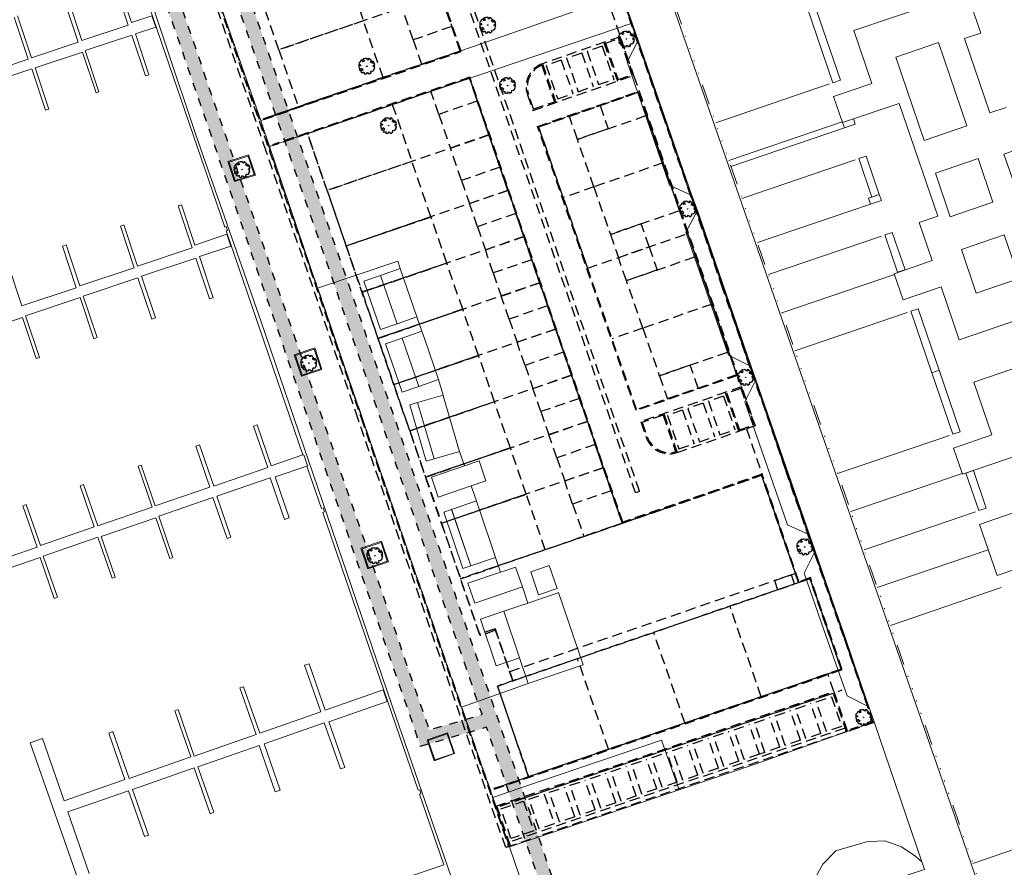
# Model space of a CAD drawing. Header units: metres. Extents: x 264570 to 266133, y 576109 to 577454.
# Tile 29 of 128: x 265242 to 265362, y 576765 to 576869. Entities that reach past the tile are written whole.
import ezdxf

# ---------------------------------------------------------------- set-up
doc = ezdxf.new("R2010")
doc.units = ezdxf.units.M
for name, pattern in [('B-WE-VH-KANTOPSLUITING_RIJWIELPADBAND_[AFMETINGEN1]-G', [10, 4.2, -0.6, 0.7, -0.6, 0.7, -0.6, 0.7, -0.6, 0.7, -0.6]), ('B-WE-VH-KANTOPSLUITING_TROTTOIRBAND_RWS_[AFMETINGEN1]-G', [10, 2.5, -1.5, 0, -1.5, 0, -1.5, 0, -1.5, 0, -1.5]), ('DASHED', [19.05, 12.7, -6.35]), ('NLCS-HIDDEN', [4, 2, -2])]:
    doc.linetypes.add(name, pattern=pattern)
for name, color, linetype, lineweight in [('B-BH-OG-BEBOUWING-G', 252, 'Continuous', 15), ('B-ME-GR-BOOM-S', 252, 'Continuous', 25), ('B-ME-VH-VERHARDING_BETONSTRAATSTEEN-G', 252, 'Continuous', 18), ('B-WE-KL-TRACE-A', 252, 'Continuous', 13), ('B-WE-KL-TRACE-GD', 252, 'NLCS-HIDDEN', 25), ('B-WE-OG-TOPOGRAFIE-G', 252, 'Continuous', 15), ('B-WE-VH-KANTOPSLUITING_RIJWIELPADBAND_60-120x200-G', 252, 'B-WE-VH-KANTOPSLUITING_RIJWIELPADBAND_[AFMETINGEN1]-G', 18), ('B-WE-VH-KANTOPSLUITING_TROTTOIRBAND_RWS_11-22X25-G', 252, 'B-WE-VH-KANTOPSLUITING_TROTTOIRBAND_RWS_[AFMETINGEN1]-G', 18), ('T-WE-GR-TOEKOMSTIG-G', 3, 'DASHED', 25)]:
    doc.layers.add(name, color=color, linetype=linetype, lineweight=lineweight)

# ---------------------------------------------------------------- blocks, each defined once
blk = doc.blocks.new('SGR-BOOM_06')
at = {"linetype": 'Continuous', "flags": 128}
blk.add_lwpolyline([(2.7, 3.52), (2.53, 3.94), (2.2, 4.06), (1.94, 4.52), (1.27, 4.69), (0.86, 4.52), (1.11, 4.27), (1.06, 3.81), (0.23, 3.98), (0.35, 4.32), (0.18, 4.69), (-0.15, 4.61), (-0.49, 4.69), (-1.15, 4.65), (-1.49, 4.48), (-1.95, 4.57), (-2.54, 4.11), (-2.12, 3.9), (-1.99, 3.64), (-1.58, 3.44), (-1.99, 2.89), (-2.54, 2.77), (-2.92, 3.1), (-2.62, 3.22), (-2.87, 3.86), (-3.63, 3.43), (-4, 3.02), (-3.79, 2.85), (-4, 2.51), (-4.42, 2.35), (-4.72, 2.05), (-5.01, 1.21), (-3.88, 0.92), (-3.71, 0.54), (-4, 0.29), (-4.51, 0.29), (-4.6, 0.56), (-5.09, 0.38), (-4.76, -0.17), (-4.93, -0.38), (-4.72, -0.54), (-4.88, -1.01), (-4.53, -1.18), (-4.72, -1.55), (-4.42, -1.59), (-4.29, -1.71), (-4.62, -2.11), (-3.92, -2.68), (-3.67, -2.43), (-3.46, -1.97), (-3.63, -1.76), (-3.42, -1.17), (-3.12, -1.34), (-2.79, -1.76), (-2.5, -2.01), (-2.79, -2.81), (-3.42, -2.93), (-3.67, -3.39), (-3.33, -3.77), (-2.83, -3.9), (-2.77, -4.02), (-2.71, -4.15), (-2.33, -3.73), (-1.83, -3.73), (-1.57, -3.9), (-1.7, -4.27), (-1.7, -4.61), (-1.15, -4.74), (-0.61, -4.69), (-0.49, -4.94), (-0.23, -4.65), (0.1, -4.48), (-0.06, -4.01), (0.27, -3.9), (0.77, -4.02), (0.86, -4.61), (1.15, -4.57), (1.44, -4.74), (2.07, -4.23), (2.37, -4.36), (2.32, -4.15), (2.66, -3.98), (2.41, -3.73), (2.11, -3.64), (2.57, -3.23), (2.62, -2.98), (3.16, -2.85), (3.54, -3.06), (3.79, -2.81), (3.77, -2.63), (4.12, -2.63), (4.12, -2.39), (4.46, -2.26), (4.46, -2.05), (4.08, -2.05), (4.54, -1.59), (4.25, -1.42), (4.63, -1.55), (4.75, -1.26), (4.54, -0.92), (4.84, -0.46), (4.67, -0.25), (4.25, -0.25), (3.75, 0.08), (4.08, 0.29), (4.38, 0.84), (4.54, 0.59), (4.88, 0.71), (4.67, 1.43), (4.71, 1.89), (4.5, 1.97), (4.16, 2.64), (3.83, 3.01), (3.37, 2.6), (3.66, 2.43), (3.91, 1.8), (3.54, 1.72), (3.33, 2.14), (2.99, 2.05), (2.66, 2.31), (2.24, 2.51), (2.45, 2.68), (2.32, 2.93), (2.53, 3.18), (2.87, 3.06), (3.16, 3.23)], close=True, dxfattribs=at)
blk.add_circle((0, 0), 0.15)

msp = doc.modelspace()

# ---------------------------------------------------------------- hatches: boundary and pattern name
at = {"layer": 'B-WE-KL-TRACE-A'}
h = msp.add_hatch(dxfattribs=at)
h.set_pattern_fill('DOTS', color=256, scale=0.5)
h.set_pattern_definition([(0, (265713.50372, 576754.34745), (0.079375, 0.15875), [0, -0.15875])])
h.paths.add_polyline_path([(265257.5, 576901.58), (265280.09, 576836.28), (265298.31, 576783.27), (265291.79, 576781.39), (265239.38, 576934.36), (265222.65, 576983.21), (265230.7, 576979.94), (265245.3, 576937.42), (265245.43, 576937.04)])
h.paths.add_polyline_path([(265223.14, 576984.79), (265219.92, 576993.61), (265211.97, 577028.58), (265210.55, 577042.1), (265222.79, 577002.99), (265229.99, 576982.01)])
h.paths.add_polyline_path([(265207.49, 577055.38), (265208.88, 577042.21), (265202.77, 577069.07)])
h.paths.add_polyline_path([(265194.59, 577097.91), (265209.11, 577055.74), (265209.67, 577050.43), (265224.35, 577003.5), (265246.86, 576937.96), (265259.06, 576902.11), (265281.65, 576836.81), (265331.28, 576692.4), (265402.25, 576711.02), (265417.83, 576715.06), (265434.25, 576719.39), (265450.78, 576723.65), (265466.98, 576727.88), (265483.56, 576732.24), (265517.75, 576741.1), (265533.99, 576745.38), (265551.26, 576749.84), (265566.67, 576753.91), (265582.24, 576757.87), (265589.31, 576759.69), (265591.04, 576760.33), (265486.41, 577064.17), (265488.3, 577064.82), (265593.6, 576759.04), (265591.73, 576758.34), (265591.58, 576758.77), (265589.8, 576758.11), (265582.65, 576756.27), (265567.09, 576752.31), (265551.68, 576748.25), (265534.4, 576743.78), (265518.17, 576739.51), (265483.98, 576730.65), (265467.4, 576726.28), (265451.19, 576722.05), (265434.66, 576717.8), (265418.25, 576713.46), (265402.66, 576709.43), (265330.22, 576690.42), (265298.85, 576781.71), (265290.74, 576779.37), (265237.82, 576933.82), (265212.51, 577007.74), (265210.34, 577028.31), (265197.8, 577083.52), (265193.03, 577097.37)])
h = msp.add_hatch(dxfattribs=at)
h.set_pattern_fill('DOTS', color=256, scale=0.5)
h.set_pattern_definition([(0, (265213.50372, 576754.34745), (0.079375, 0.15875), [0, -0.15875])])
edge = h.paths.add_edge_path()
edge.add_line((265245.43, 576937.04), (265177.87, 576914.05))
edge.add_arc((265180.15, 576907.44), 7, 109.0342, 199.0537)
edge.add_line((265173.53, 576905.15), (265198.21, 576833.69))
edge.add_line((265198.21, 576833.69), (265187.39, 576829.95))
edge.add_line((265187.39, 576829.95), (265213.5, 576754.35))
edge.add_line((265213.5, 576754.35), (265157.98, 576735.28))
edge.add_line((265157.98, 576735.28), (265156.42, 576734.74))
edge.add_line((265156.42, 576734.74), (265144.82, 576730.76))
edge.add_line((265144.82, 576730.76), (265165.44, 576670.75))
edge.add_line((265165.44, 576670.75), (265167.33, 576671.4))
edge.add_line((265167.33, 576671.4), (265174.21, 576651.37))
edge.add_line((265174.21, 576651.37), (265191.29, 576657.24))
edge.add_line((265191.29, 576657.24), (265191.9, 576655.46))
edge.add_line((265191.9, 576655.46), (265217.47, 576664.24))
edge.add_line((265217.47, 576664.24), (265217.97, 576662.78))
edge.add_line((265217.97, 576662.78), (265246.73, 576672.66))
edge.add_line((265246.73, 576672.66), (265218.13, 576755.94))
edge.add_line((265218.13, 576755.94), (265215.4, 576755))
edge.add_line((265215.4, 576755), (265189.93, 576828.72))
edge.add_line((265189.93, 576828.72), (265200.76, 576832.46))
edge.add_line((265200.76, 576832.46), (265175.42, 576905.8))
edge.add_arc((265180.15, 576907.44), 5, 109.0788, 199.0537, ccw=False)
edge.add_line((265178.52, 576912.16), (265246.07, 576935.15))
edge.add_line((265246.07, 576935.15), (265245.43, 576937.04))
h.paths.add_polyline_path([(265147.37, 576729.51), (265166.68, 576673.29), (265168.57, 576673.94), (265175.45, 576653.91), (265192.54, 576659.78), (265193.15, 576658), (265218.71, 576666.78), (265219.21, 576665.32), (265244.19, 576673.9), (265216.89, 576753.4)], flags=16)

# ---------------------------------------------------------------- linework, layer by layer
at = {"layer": 'B-BH-OG-BEBOUWING-G', "color": 252}
for points in [[(265342.29, 576861.15), (265338.47, 576872.35), (265337.54, 576872.03), (265341.36, 576860.84)], [(265349.09, 576864), (265352.59, 576853.75), (265357.83, 576855.54), (265354.34, 576865.79)], [(265343.91, 576856.4), (265344.12, 576855.77), (265342.78, 576855.32), (265342.57, 576855.94)], [(265345.46, 576851.84), (265347.07, 576847.13), (265346.15, 576846.81), (265344.54, 576851.53)], [(265361.03, 576846.17), (265359.2, 576851.53), (265353.96, 576849.74), (265355.79, 576844.38)], [(265347.07, 576847.13), (265347.32, 576846.4), (265345.98, 576845.95), (265345.73, 576846.67)], [(265348.66, 576842.47), (265350.23, 576837.89), (265349.3, 576837.57), (265347.73, 576842.16)], [(265364.23, 576836.8), (265362.4, 576842.16), (265357.15, 576840.37), (265358.98, 576835.02)], [(265351.86, 576833.1), (265354.44, 576825.55), (265353.51, 576825.23), (265350.93, 576832.79)], [(265357.01, 576818), (265354.44, 576825.55), (265353.51, 576825.23), (265356.09, 576817.68)], [(265360.21, 576808.63), (265358.64, 576813.24), (265357.71, 576812.93), (265359.28, 576808.31)]]:
    msp.add_lwpolyline(points, close=True, dxfattribs=at)
for points in [[(265362.65, 576857.81), (265360.66, 576857.13), (265357.54, 576866.26), (265359.53, 576866.94), (265357.81, 576871.98), (265343.94, 576867.24), (265346.15, 576860.76), (265341.46, 576859.16), (265342.56, 576855.94), (265349.52, 576858.31), (265354.24, 576844.48), (265351.97, 576843.7), (265353.58, 576839), (265348.89, 576837.4), (265349.99, 576834.18), (265354.67, 576835.78), (265356.89, 576829.29), (265370.76, 576834.03)], [(265363.86, 576847.76), (265362.38, 576852.09), (265364.37, 576852.77)]]:
    msp.add_lwpolyline(points, dxfattribs=at)
at = {"layer": 'B-BH-OG-BEBOUWING-G'}
for points in [[(265288.25, 576838.03), (265290.3, 576832.1), (265287.87, 576831.26), (265285.82, 576837.19), (265288.25, 576838.03)], [(265292.96, 576824.42), (265292.96, 576824.4), (265290.53, 576823.56), (265288.48, 576829.49), (265290.91, 576830.33), (265291.22, 576829.44), (265292.96, 576824.42)], [(265290.39, 576821.57), (265293.52, 576822.48), (265293.58, 576822.27), (265295.49, 576815.7), (265295.52, 576815.59), (265292.4, 576814.68), (265290.39, 576821.57)], [(265292.08, 576812.42), (265296.13, 576813.8), (265297.94, 576814.42), (265298.77, 576811.96), (265296.97, 576811.35), (265292.92, 576809.97), (265292.91, 576809.97), (265292.08, 576812.42)], [(265297.61, 576809.5), (265297.62, 576809.46), (265297.98, 576808.39), (265299.96, 576802.56), (265296.91, 576801.53), (265294.57, 576808.42), (265294.56, 576808.46), (265297.61, 576809.5)], [(265302.41, 576801.39), (265303.25, 576798.94), (265297.4, 576796.94), (265296.56, 576799.39), (265300.57, 576800.76), (265301.1, 576800.94), (265302.41, 576801.39)], [(265307.5, 576798.76), (265305.24, 576797.99), (265304.29, 576800.79), (265306.55, 576801.56), (265307.5, 576798.76)], [(265302.9, 576790.24), (265300.95, 576795.95), (265303.92, 576796.97), (265307.39, 576798.15), (265307.69, 576798.25), (265310.7, 576789.4), (265303.96, 576787.1), (265302.9, 576790.24)]]:
    msp.add_lwpolyline(points, close=True, dxfattribs=at)
at = {"layer": 'B-BH-OG-BEBOUWING-G', "color": 252, "ltscale": 0.05}
msp.add_lwpolyline([(265375.46, 576813.75), (265378.59, 576804.6), (265380.57, 576805.28), (265382.29, 576800.24), (265368.42, 576795.51), (265366.22, 576801.95), (265361.53, 576800.35), (265359.38, 576806.63), (265366.35, 576809.01), (265364.25, 576815.16), (265357.29, 576812.78), (265356.19, 576816), (265360.88, 576817.6), (265358.66, 576824.09), (265372.54, 576828.82), (265374.26, 576823.78), (265372.27, 576823.1), (265373.75, 576818.77), (265375.74, 576819.45), (265377.45, 576814.43)], close=True, dxfattribs=at)
at = {"layer": 'B-ME-VH-VERHARDING_BETONSTRAATSTEEN-G'}
for points in [[(265345.75, 576784), (265342.72, 576792.83), (265339.16, 576803.04), (265335.56, 576813.35), (265331.87, 576824.17), (265331.23, 576825.85), (265327.85, 576835.69), (265324.66, 576844.92), (265323.99, 576846.81), (265320.58, 576856.68), (265317.41, 576865.82), (265315.48, 576871.4)], [(265345.84, 576784.04), (265342.82, 576792.86), (265339.25, 576803.07), (265335.65, 576813.39), (265331.96, 576824.2), (265331.33, 576825.88), (265327.94, 576835.72), (265324.76, 576844.95), (265324.09, 576846.84), (265320.68, 576856.71), (265317.5, 576865.85), (265315.57, 576871.43)]]:
    msp.add_lwpolyline(points, dxfattribs=at)
at = {"layer": 'B-WE-KL-TRACE-GD', "ltscale": 0.5, "flags": 128}
for points in [[(265194.59, 577097.91), (265209.11, 577055.74), (265209.67, 577050.43), (265224.35, 577003.5), (265246.86, 576937.96), (265259.06, 576902.11), (265281.65, 576836.81), (265331.28, 576692.4), (265402.25, 576711.02), (265417.83, 576715.06), (265434.25, 576719.39), (265450.78, 576723.65), (265466.98, 576727.88), (265483.56, 576732.24), (265517.75, 576741.1), (265533.99, 576745.38), (265551.26, 576749.84), (265566.67, 576753.91), (265582.24, 576757.87), (265589.31, 576759.69), (265591.04, 576760.33), (265486.41, 577064.17), (265488.3, 577064.82), (265593.6, 576759.04), (265591.73, 576758.34), (265591.58, 576758.77), (265589.8, 576758.11), (265582.65, 576756.27), (265567.09, 576752.31), (265551.68, 576748.25), (265534.4, 576743.78), (265518.17, 576739.51), (265483.98, 576730.65), (265467.4, 576726.28), (265451.19, 576722.05), (265434.66, 576717.8), (265418.25, 576713.46), (265402.66, 576709.43), (265330.22, 576690.42), (265298.85, 576781.71), (265290.74, 576779.37), (265237.82, 576933.82), (265212.51, 577007.74), (265210.34, 577028.31), (265197.8, 577083.52), (265193.03, 577097.37)], [(265245.43, 576937.04), (265245.3, 576937.42), (265230.7, 576979.94), (265222.65, 576983.21), (265239.38, 576934.36), (265291.79, 576781.39), (265298.31, 576783.27), (265280.09, 576836.28), (265257.5, 576901.58), (265246.07, 576935.15)]]:
    msp.add_lwpolyline(points, close=True, dxfattribs=at)
at = {"layer": 'B-WE-OG-TOPOGRAFIE-G', "color": 252}
for p, q in [((265340.94, 576860.7), (265326.98, 576855.93)), ((265342.52, 576856.04), (265328.59, 576851.28)), ((265342.78, 576855.32), (265328.85, 576850.56)), ((265344.12, 576851.38), (265330.21, 576846.64)), ((265345.98, 576845.95), (265332.1, 576841.21)), ((265347.32, 576842.01), (265333.46, 576837.29)), ((265348.93, 576837.3), (265335.1, 576832.58)), ((265350.51, 576832.64), (265336.71, 576827.93)), ((265355.67, 576817.54), (265341.95, 576812.86)), ((265357.26, 576812.88), (265343.57, 576808.21)), ((265358.87, 576808.17), (265345.21, 576803.51)), ((265360.45, 576803.51), (265346.82, 576798.86)), ((265362.04, 576798.86), (265348.44, 576794.21)), ((265372.03, 576769.6), (265358.57, 576765.01))]:
    msp.add_line(p, q, dxfattribs=at)
at = {"layer": 'B-WE-OG-TOPOGRAFIE-G'}
for points in [[(265290.54, 576943.48), (265289.24, 576940.82), (265290.32, 576937.69), (265294.56, 576925.48), (265297.25, 576924.15), (265298.16, 576921.58), (265296.83, 576918.92), (265302.25, 576903.25), (265305, 576901.91), (265305.94, 576899.35), (265304.56, 576896.69), (265311.8, 576875.77), (265314.53, 576874.49), (265315.5, 576871.69), (265296.86, 576865.18), (265294.5, 576864.36), (265291.28, 576863.23), (265271.12, 576856.19), (265255.51, 576900.9), (265250.18, 576916.79), (265244.19, 576934.19), (265244.06, 576934.57), (265244.06, 576934.57)], [(265235.53, 576934.06), (265243.33, 576936.74), (265244.06, 576934.57), (265244.19, 576934.19), (265250.18, 576916.79), (265255.51, 576900.9), (265271.12, 576856.19), (265271.12, 576856.18), (265272.19, 576853.03), (265278.1, 576835.61), (265278.53, 576834.35), (265295.71, 576784.4), (265295.71, 576784.39), (265295.78, 576784.2), (265299.6, 576773.1), (265301.68, 576767.03), (265304.11, 576759.85)], [(265237.84, 576928.03), (265243.06, 576912.63), (265248.5, 576897.68), (265256.16, 576875.4), (265263.12, 576854.56), (265271.18, 576831.5), (265281.03, 576802.61), (265287.28, 576784.34), (265294.49, 576763.37)], [(265294.49, 576763.37), (265287.28, 576784.34), (265281.03, 576802.61), (265271.18, 576831.5), (265263.12, 576854.56), (265256.16, 576875.4), (265248.5, 576897.68), (265243.06, 576912.63), (265237.84, 576928.03)], [(265373.63, 576720.54), (265372.31, 576724.31), (265356.51, 576770.33), (265347.56, 576796.08), (265340.68, 576815.86), (265316.45, 576885.54), (265303.66, 576922.45)], [(265276.31, 576815.15), (265266.86, 576842.65), (265267.06, 576842.72), (265266.89, 576843.21), (265266.71, 576843.12), (265255, 576877.28), (265255.21, 576877.37), (265255.05, 576877.85), (265254.83, 576877.78), (265243.1, 576911.89), (265243.3, 576911.96), (265243.14, 576912.44), (265242.93, 576912.38)], [(265243.13, 576912.45), (265243.31, 576911.96), (265243.1, 576911.89), (265254.83, 576877.78), (265255.05, 576877.85), (265255.21, 576877.37), (265255, 576877.28), (265266.71, 576843.12), (265266.89, 576843.21), (265267.06, 576842.72), (265266.86, 576842.65), (265276.31, 576815.15)], [(265296.54, 576757.09), (265294.49, 576763.37), (265287.28, 576784.34), (265281.03, 576802.61), (265271.18, 576831.5), (265263.12, 576854.56), (265256.16, 576875.4), (265248.5, 576897.68), (265243.38, 576911.77)], [(265276.44, 576758.99), (265293.61, 576764.84), (265290.61, 576773.5), (265290.8, 576773.57), (265290.65, 576774.05), (265290.46, 576773.98), (265278.75, 576808.07), (265278.95, 576808.16), (265278.77, 576808.65), (265278.58, 576808.57), (265276.78, 576813.79), (265276.88, 576813.82), (265276.41, 576815.18), (265276.31, 576815.15), (265266.86, 576842.65), (265267.06, 576842.72), (265266.89, 576843.21), (265266.71, 576843.12), (265255, 576877.28)], [(265247.47, 576871.13), (265249.17, 576866.01), (265254.84, 576867.9), (265254.84, 576867.9), (265253.13, 576873.05)], [(265253.59, 576873.2), (265255.24, 576868.22), (265257.77, 576869.06)], [(265241.27, 576869.05), (265242.99, 576863.91), (265248.72, 576865.81), (265248.72, 576865.81), (265247, 576870.97)], [(265236.83, 576861.81), (265242.56, 576863.72), (265242.56, 576863.72), (265240.84, 576868.91)], [(265257.77, 576869.06), (265258.23, 576867.66), (265258.23, 576867.66), (265255.73, 576866.83), (265257.4, 576861.81), (265256.96, 576861.67), (265255.28, 576866.7), (265255.28, 576866.7), (265249.57, 576864.8), (265251.26, 576859.72), (265251.26, 576859.72), (265250.9, 576859.6), (265249.23, 576864.61), (265249.23, 576864.61), (265243.42, 576862.68), (265243.42, 576862.68), (265245.11, 576857.6), (265244.68, 576857.46), (265243, 576862.53), (265243, 576862.53), (265237.24, 576860.61)], [(265240.11, 576838.53), (265241.8, 576833.44), (265241.8, 576833.44), (265248.48, 576835.67), (265246.77, 576840.79), (265246.77, 576840.79), (265247.22, 576840.94), (265247.22, 576840.94), (265248.9, 576835.89), (265248.9, 576835.89), (265255.6, 576838.12), (265255.6, 576838.12), (265253.89, 576843.25), (265253.89, 576843.25), (265254.3, 576843.39), (265254.3, 576843.39), (265255.98, 576838.33), (265255.98, 576838.33), (265262.69, 576840.57), (265260.97, 576845.71), (265260.97, 576845.71), (265261.38, 576845.85), (265261.38, 576845.85), (265263.02, 576840.92), (265263.02, 576840.92), (265266.97, 576842.24), (265267.46, 576840.78), (265267.46, 576840.78), (265263.59, 576839.49), (265263.59, 576839.49), (265265.27, 576834.45), (265264.83, 576834.3), (265263.16, 576839.31), (265263.16, 576839.31), (265256.5, 576837.09), (265256.5, 576837.09), (265258.21, 576831.97), (265258.21, 576831.97), (265257.74, 576831.82), (265257.74, 576831.82), (265256.05, 576836.89), (265256.05, 576836.89), (265249.33, 576834.65), (265251.03, 576829.55), (265250.65, 576829.42), (265248.97, 576834.47), (265242.25, 576832.23), (265242.25, 576832.23), (265243.95, 576827.13), (265243.56, 576827), (265241.89, 576832.03), (265235.11, 576829.77)], [(265237.02, 576801.55), (265243.66, 576803.84), (265241.91, 576808.91), (265242.34, 576809.06), (265244.07, 576804.03), (265250.68, 576806.31), (265248.95, 576811.35), (265249.38, 576811.5), (265251.13, 576806.43), (265257.8, 576808.73), (265256.07, 576813.76), (265256.46, 576813.89), (265258.18, 576808.9), (265264.87, 576811.2), (265263.14, 576816.22), (265263.6, 576816.38), (265265.35, 576811.3), (265271.99, 576813.59), (265270.23, 576818.69), (265270.67, 576818.84), (265272.4, 576813.8), (265276.31, 576815.15), (265276.31, 576815.15), (265276.41, 576815.18), (265276.41, 576815.18), (265276.88, 576813.82), (265276.88, 576813.82), (265276.78, 576813.79), (265276.78, 576813.79), (265272.88, 576812.45), (265274.61, 576807.43), (265274.04, 576807.23), (265272.29, 576812.32), (265265.74, 576810.07), (265267.47, 576805.06), (265267, 576804.89), (265265.26, 576809.92), (265258.6, 576807.62), (265260.34, 576802.55), (265259.95, 576802.42), (265258.23, 576807.42), (265251.55, 576805.12), (265253.27, 576800.14), (265252.88, 576800.01), (265251.14, 576805.06), (265244.43, 576802.74), (265246.18, 576797.68), (265245.78, 576797.54), (265244.04, 576802.56), (265237.47, 576800.3)], [(265293.61, 576764.84), (265290.61, 576773.5), (265290.8, 576773.57), (265290.65, 576774.05), (265290.46, 576773.98), (265278.75, 576808.07), (265278.95, 576808.16), (265278.77, 576808.65), (265278.58, 576808.57), (265276.78, 576813.79)], [(265248.62, 576763.24), (265242.83, 576779.82), (265244.31, 576780.33), (265244.31, 576780.33), (265246.98, 576772.69), (265246.98, 576772.69), (265254.45, 576775.3), (265254.45, 576775.3), (265252.46, 576781.01), (265252.46, 576781.01), (265252.96, 576781.19), (265252.96, 576781.19), (265254.97, 576775.44), (265254.97, 576775.44), (265262.54, 576778.09), (265260.56, 576783.75), (265260.98, 576783.9), (265260.98, 576783.9), (265262.97, 576778.19), (265270.55, 576780.84), (265268.56, 576786.54), (265269.01, 576786.7), (265269.01, 576786.7), (265271.01, 576780.99), (265271.01, 576780.99), (265278.51, 576783.61), (265278.51, 576783.61), (265276.51, 576789.33), (265276.51, 576789.33), (265277.07, 576789.52), (265277.07, 576789.52), (265279.05, 576783.83), (265279.05, 576783.83), (265286.14, 576786.3), (265286.14, 576786.3), (265286.64, 576784.89), (265286.64, 576784.89), (265279.47, 576782.39), (265279.47, 576782.39), (265281.43, 576776.78), (265280.9, 576776.6), (265278.93, 576782.25), (265278.93, 576782.25), (265271.53, 576779.67), (265273.51, 576773.99), (265272.9, 576773.78), (265270.91, 576779.49), (265263.42, 576776.88), (265263.42, 576776.88), (265265.38, 576771.28), (265265.38, 576771.28), (265264.92, 576771.11), (265264.92, 576771.11), (265262.96, 576776.73), (265262.96, 576776.73), (265255.39, 576774.08), (265257.34, 576768.49), (265256.84, 576768.32), (265254.88, 576773.93), (265247.42, 576771.32), (265247.42, 576771.32), (265250.06, 576763.75)], [(265304.11, 576759.85), (265301.68, 576767.03), (265322.5, 576774.05), (265331.83, 576777.19), (265346.42, 576782.39), (265352.31, 576765.18), (265351.56, 576765.86), (265349.81, 576767.05), (265347.74, 576767.79), (265345.96, 576767.69), (265345.51, 576767.66), (265341.72, 576766.53), (265340.13, 576764.93), (265339.09, 576763)], [(265293.61, 576764.84), (265276.44, 576758.99), (265276.78, 576758.15), (265285.08, 576761.06), (265287.23, 576754.07)]]:
    msp.add_lwpolyline(points, dxfattribs=at)
for points in [[(265315.5, 576871.69), (265316.74, 576868.15), (265297.9, 576861.76), (265296.08, 576861.14), (265295.53, 576860.96), (265290.83, 576859.36), (265272.19, 576853.03), (265271.12, 576856.18), (265271.12, 576856.19), (265291.28, 576863.23), (265294.5, 576864.36), (265296.86, 576865.18), (265315.5, 576871.69)], [(265288.25, 576838.03), (265287.95, 576838.94), (265278.1, 576835.61), (265272.19, 576853.03), (265290.83, 576859.36), (265295.53, 576860.96), (265296.08, 576861.14), (265297.9, 576861.76), (265316.74, 576868.15), (265317.47, 576866.04), (265316.11, 576863.41), (265321.32, 576848.27), (265324.06, 576847), (265324.74, 576845.14), (265323.33, 576842.49), (265328.57, 576827.39), (265331.35, 576826), (265331.91, 576824.38), (265330.57, 576821.66), (265335.79, 576806.57), (265338.5, 576805.34), (265339.19, 576803.35), (265337.83, 576800.62), (265340.27, 576793.67), (265343.12, 576785.56), (265345.8, 576784.23), (265346.42, 576782.39), (265331.83, 576777.19), (265322.5, 576774.05), (265320.33, 576780.15), (265302.8, 576774.19), (265299.6, 576773.1), (265295.78, 576784.2), (265303.96, 576787.1), (265310.7, 576789.4), (265307.69, 576798.25), (265307.39, 576798.15), (265303.92, 576796.97), (265303.25, 576798.94), (265302.41, 576801.39), (265301.1, 576800.94), (265300.57, 576800.76), (265299.96, 576802.56), (265297.98, 576808.39), (265297.62, 576809.46), (265297.61, 576809.5), (265296.97, 576811.35), (265298.77, 576811.96), (265297.94, 576814.42), (265296.13, 576813.8), (265295.52, 576815.59), (265295.49, 576815.7), (265293.58, 576822.27), (265293.52, 576822.48), (265292.96, 576824.4), (265292.96, 576824.42), (265291.22, 576829.44), (265290.91, 576830.33), (265290.3, 576832.1), (265288.25, 576838.03)], [(265321.32, 576848.27), (265316.11, 576863.41), (265317.47, 576866.04), (265324.06, 576847), (265321.32, 576848.27)], [(265270.47, 576849.48), (265269.64, 576851.98), (265267.08, 576851.19), (265267.91, 576848.71)], [(265323.33, 576842.49), (265324.74, 576845.14), (265331.35, 576826), (265328.57, 576827.39), (265323.33, 576842.49)], [(265294.56, 576808.46), (265294.57, 576808.42), (265296.91, 576801.53), (265299.96, 576802.56), (265300.57, 576800.76), (265296.56, 576799.39), (265297.4, 576796.94), (265303.25, 576798.94), (265303.92, 576796.97), (265300.95, 576795.95), (265302.9, 576790.24), (265303.96, 576787.1), (265295.78, 576784.2), (265295.71, 576784.39), (265295.71, 576784.4), (265278.53, 576834.35), (265278.1, 576835.61), (265287.95, 576838.94), (265288.25, 576838.03), (265285.82, 576837.19), (265287.87, 576831.26), (265290.3, 576832.1), (265290.91, 576830.33), (265288.48, 576829.49), (265290.53, 576823.56), (265292.96, 576824.4), (265293.52, 576822.48), (265290.39, 576821.57), (265292.4, 576814.68), (265295.52, 576815.59), (265296.13, 576813.8), (265292.08, 576812.42), (265292.91, 576809.97), (265292.92, 576809.97), (265296.97, 576811.35), (265297.61, 576809.5), (265294.56, 576808.46)], [(265285.82, 576837.19), (265287.87, 576831.26), (265285.82, 576830.55), (265283.77, 576836.48), (265285.82, 576837.19)], [(265288.48, 576829.49), (265290.53, 576823.56), (265288.48, 576822.85), (265286.43, 576828.78), (265288.48, 576829.49)], [(265278.64, 576825.64), (265277.76, 576828.3), (265275.23, 576827.44), (265276.14, 576824.81)], [(265335.79, 576806.57), (265330.57, 576821.66), (265331.91, 576824.38), (265338.5, 576805.34), (265335.79, 576806.57)], [(265289.41, 576821.29), (265290.39, 576821.57), (265292.4, 576814.68), (265291.42, 576814.39), (265289.41, 576821.29)], [(265294.56, 576808.46), (265296.91, 576801.53), (265295.94, 576801.2), (265293.59, 576808.13), (265294.56, 576808.46)], [(265286.81, 576802.04), (265285.96, 576804.56), (265283.41, 576803.7), (265284.29, 576801.15)], [(265343.12, 576785.56), (265340.27, 576793.67), (265337.83, 576800.62), (265339.19, 576803.35), (265345.8, 576784.23), (265343.12, 576785.56)], [(265306.55, 576801.56), (265304.29, 576800.79), (265305.24, 576797.99), (265307.5, 576798.76), (265306.55, 576801.56)], [(265300.95, 576795.95), (265302.9, 576790.24), (265300.04, 576789.27), (265298.1, 576794.98), (265300.95, 576795.95)], [(265294.92, 576778.49), (265294.06, 576781.02), (265291.55, 576780.16), (265292.42, 576777.61)], [(265292.48, 576777.71), (265294.83, 576778.51), (265294.01, 576780.91), (265291.66, 576780.09)], [(265322.5, 576774.05), (265301.68, 576767.03), (265299.6, 576773.1), (265302.8, 576774.19), (265320.33, 576780.15), (265322.5, 576774.05)], [(265345.96, 576767.69), (265347.74, 576767.79), (265349.81, 576767.05), (265351.56, 576765.86), (265352.31, 576765.18), (265352.53, 576764.51), (265352.61, 576764.26), (265347.34, 576762.52), (265343.28, 576761.02), (265338.6, 576759.44), (265338.51, 576760.92), (265339.09, 576763), (265340.13, 576764.93), (265341.72, 576766.53), (265345.51, 576767.66), (265345.96, 576767.69)]]:
    msp.add_lwpolyline(points, close=True, dxfattribs=at)
at = {"layer": 'B-WE-VH-KANTOPSLUITING_RIJWIELPADBAND_60-120x200-G'}
for points in [[(265270.32, 576849.56), (265269.56, 576851.83), (265267.23, 576851.11), (265267.99, 576848.86)], [(265278.49, 576825.72), (265277.68, 576828.14), (265275.38, 576827.36), (265276.22, 576824.96)], [(265286.65, 576802.11), (265285.89, 576804.41), (265283.56, 576803.63), (265284.36, 576801.31)]]:
    msp.add_lwpolyline(points, close=True, dxfattribs=at)
at = {"layer": 'B-WE-VH-KANTOPSLUITING_TROTTOIRBAND_RWS_11-22X25-G', "flags": 128}
msp.add_lwpolyline([(265373.84, 576720.61), (265372.52, 576724.38), (265356.72, 576770.4), (265347.76, 576796.15), (265340.89, 576815.93), (265316.66, 576885.61), (265304.05, 576921.99)], dxfattribs=at)
at = {"layer": 'T-WE-GR-TOEKOMSTIG-G', "ltscale": 0.1}
for p, q in [((265293.2, 576871.7), (265273.34, 576864.88)), ((265295.6, 576864.73), (265275.74, 576857.9)), ((265296.74, 576861.42), (265276.88, 576854.59)), ((265299.14, 576854.44), (265279.28, 576847.61)), ((265301.48, 576847.63), (265281.62, 576840.8)), ((265312.02, 576848.05), (265308.25, 576846.74)), ((265303.43, 576841.95), (265283.57, 576835.13)), ((265305.38, 576836.28), (265285.52, 576829.45)), ((265307.33, 576830.6), (265287.47, 576823.78)), ((265318.04, 576830.71), (265314.26, 576829.4)), ((265309.28, 576824.93), (265289.42, 576818.1)), ((265311.23, 576819.26), (265291.37, 576812.43)), ((265313.18, 576813.58), (265293.32, 576806.76)), ((265321.27, 576808.75), (265295.66, 576799.95)), ((265301.69, 576788.56), (265336.75, 576800.61)), ((265302.08, 576787.42), (265337.14, 576799.48)), ((265332.56, 576785.46), (265328.74, 576796.59)), ((265299.89, 576793.79), (265302.08, 576787.42)), ((265323.2, 576782.25), (265319.37, 576793.37)), ((265313.83, 576779.03), (265310.01, 576790.15))]:
    msp.add_line(p, q, dxfattribs=at)
for points in [[(265301.56, 576767.08), (265301.2, 576766.96), (265283.08, 576819.56), (265271.79, 576852.44), (265261.27, 576883.06), (265242.9, 576936.66), (265243.25, 576936.79), (265261.63, 576883.18), (265272.15, 576852.56), (265283.44, 576819.69), (265301.56, 576767.08)], [(265317.61, 576810.66), (265317.15, 576810.5), (265279.56, 576919.88), (265280.02, 576920.03)], [(265317.61, 576810.66), (265317.15, 576810.5), (265279.56, 576919.88), (265280.02, 576920.03)], [(265273.34, 576864.88), (265271, 576871.69), (265281.4, 576875.26), (265283.74, 576868.45)], [(265289.84, 576866.11), (265288.47, 576870.08), (265293.2, 576871.7), (265294.57, 576867.73)], [(265286.14, 576861.47), (265283.74, 576868.45), (265273.34, 576864.88), (265275.74, 576857.9)], [(265289.84, 576866.11), (265290.87, 576863.1), (265295.6, 576864.73), (265294.57, 576867.73)], [(265276.88, 576854.59), (265296.74, 576861.42), (265315.52, 576806.77), (265332.62, 576812.65), (265337.14, 576799.48), (265338.56, 576799.96), (265342.38, 576788.84), (265304.01, 576775.65), (265300.19, 576786.77), (265302.08, 576787.42), (265299.89, 576793.79), (265298, 576793.14)], [(265292.98, 576856.95), (265292.01, 576859.79), (265296.74, 576861.42), (265297.71, 576858.58)], [(265317.21, 576820.6), (265305.11, 576855.48), (265317.58, 576859.8), (265329.68, 576824.92)], [(265305.24, 576855.42), (265311.25, 576838.07), (265323.54, 576842.33), (265317.52, 576859.68)], [(265305.24, 576855.42), (265317.52, 576859.68), (265329.55, 576824.98), (265317.27, 576820.72), (265305.24, 576855.42)], [(265287.28, 576858.16), (265289.68, 576851.19), (265279.28, 576847.61), (265276.88, 576854.59)], [(265292.98, 576856.95), (265294.41, 576852.81), (265299.14, 576854.44), (265297.71, 576858.58)], [(265309.02, 576856.73), (265312.8, 576858.04), (265313.78, 576855.2), (265310, 576853.89)], [(265310, 576853.89), (265318.5, 576856.84), (265320.53, 576851), (265312.02, 576848.05)], [(265295.77, 576848.84), (265294.41, 576852.81), (265299.14, 576854.44), (265300.5, 576850.46)], [(265279.28, 576847.61), (265281.62, 576840.8), (265292.02, 576844.38), (265289.68, 576851.19)], [(265314.05, 576842.22), (265322.55, 576845.16), (265320.53, 576851), (265312.02, 576848.05)], [(265295.77, 576848.84), (265296.75, 576846), (265301.48, 576847.63), (265300.5, 576850.46)], [(265297.72, 576843.16), (265296.75, 576846), (265301.48, 576847.63), (265302.45, 576844.79)], [(265297.72, 576843.16), (265298.7, 576840.33), (265303.43, 576841.95), (265302.45, 576844.79)], [(265281.62, 576840.8), (265283.57, 576835.13), (265293.97, 576838.7), (265292.02, 576844.38)], [(265315.03, 576839.38), (265318.81, 576840.69), (265317.83, 576843.53), (265314.05, 576842.22)], [(265317.27, 576820.72), (265311.25, 576838.07), (265323.54, 576842.33), (265329.55, 576824.98)], [(265299.67, 576837.49), (265298.7, 576840.33), (265303.43, 576841.95), (265304.4, 576839.12)], [(265315.03, 576839.38), (265318.81, 576840.69), (265319.79, 576837.86), (265316.02, 576836.55)], [(265283.57, 576835.13), (265285.52, 576829.45), (265295.92, 576833.03), (265293.97, 576838.7)], [(265299.67, 576837.49), (265300.65, 576834.65), (265305.38, 576836.28), (265304.4, 576839.12)], [(265316.02, 576836.55), (265324.52, 576839.5), (265326.54, 576833.66), (265318.04, 576830.71)], [(265301.62, 576831.82), (265300.65, 576834.65), (265305.38, 576836.28), (265306.35, 576833.44)], [(265285.52, 576829.45), (265287.47, 576823.78), (265297.87, 576827.35), (265295.92, 576833.03)], [(265301.62, 576831.82), (265302.6, 576828.98), (265307.33, 576830.6), (265306.35, 576833.44)], [(265320.06, 576824.87), (265328.57, 576827.82), (265326.54, 576833.66), (265318.04, 576830.71)], [(265303.57, 576826.14), (265302.6, 576828.98), (265307.33, 576830.6), (265308.3, 576827.77)], [(265303.57, 576826.14), (265304.55, 576823.3), (265309.28, 576824.93), (265308.3, 576827.77)], [(265287.47, 576823.78), (265289.42, 576818.1), (265299.82, 576821.68), (265297.87, 576827.35)], [(265321.05, 576822.03), (265324.83, 576823.35), (265323.84, 576826.18), (265320.07, 576824.87)], [(265305.52, 576820.47), (265304.55, 576823.3), (265309.28, 576824.93), (265310.25, 576822.09)], [(265289.42, 576818.1), (265291.37, 576812.43), (265301.77, 576816.01), (265299.82, 576821.68)], [(265305.52, 576820.47), (265306.5, 576817.63), (265311.23, 576819.26), (265310.25, 576822.09)], [(265307.47, 576814.79), (265306.5, 576817.63), (265311.23, 576819.26), (265312.2, 576816.42)], [(265291.37, 576812.43), (265293.32, 576806.76), (265303.72, 576810.33), (265301.77, 576816.01)], [(265307.47, 576814.79), (265308.45, 576811.96), (265313.18, 576813.58), (265312.2, 576816.42)], [(265309.42, 576809.12), (265308.45, 576811.96), (265313.18, 576813.58), (265314.15, 576810.74)], [(265295.66, 576799.95), (265332.62, 576812.65), (265337.14, 576799.48), (265338.56, 576799.96), (265342.38, 576788.84), (265304.01, 576775.65), (265300.19, 576786.77), (265302.08, 576787.42), (265299.95, 576793.62), (265298.06, 576792.97)], [(265293.32, 576806.76), (265295.66, 576799.95), (265306.06, 576803.52), (265303.72, 576810.33)], [(265309.42, 576809.12), (265310.79, 576805.15), (265315.52, 576806.77), (265314.15, 576810.74)], [(265300.19, 576786.77), (265304.01, 576775.65), (265342.38, 576788.84), (265338.56, 576799.96)], [(265334.2, 576799.73), (265334.59, 576798.6), (265336.67, 576799.31), (265336.28, 576800.45)], [(265305.3, 576769.23), (265304.06, 576772.88), (265305.92, 576773.51), (265307.16, 576769.86)], [(265301.85, 576768.06), (265300.62, 576771.71), (265303.4, 576772.65), (265304.64, 576769.01)]]:
    msp.add_lwpolyline(points, close=True, dxfattribs=at)
for points in [[(265299.98, 576772.02), (265283.52, 576819.84), (265272.23, 576852.71), (265261.7, 576883.33), (265243.37, 576936.84)], [(265271.51, 576856.34), (265295.73, 576864.66), (265276.43, 576920.8), (265251.77, 576912.33)], [(265271.48, 576856.43), (265295.6, 576864.73), (265276.37, 576920.67), (265251.8, 576912.23)], [(265311, 576878.77), (265311.64, 576876.95), (265316.91, 576861.73), (265317.58, 576859.8)], [(265346.32, 576782.26), (265342.7, 576792.82), (265339.14, 576803.03), (265335.54, 576813.35), (265331.85, 576824.16), (265331.22, 576825.84), (265327.83, 576835.68), (265324.64, 576844.91), (265323.97, 576846.8), (265320.56, 576856.67), (265317.39, 576865.81), (265315.46, 576871.39)], [(265313.04, 576865.35), (265311.19, 576864.71)], [(265313.04, 576865.35), (265314.47, 576861.25)], [(265313.26, 576865.8), (265314.91, 576861.04)], [(265313.45, 576865.71), (265315.17, 576866.3)], [(265313.45, 576865.71), (265315, 576861.23)], [(265315.17, 576866.3), (265316.72, 576861.83)], [(265315.17, 576866.3), (265316.72, 576861.83)], [(265310.53, 576864.48), (265308.68, 576863.84)], [(265310.53, 576864.48), (265311.95, 576860.38)], [(265311.19, 576864.71), (265312.61, 576860.61)], [(265305.58, 576863.13), (265305.58, 576863.13)], [(265305.63, 576862.99), (265307.18, 576858.51)], [(265305.72, 576863.18), (265307.37, 576858.42)], [(265308.02, 576863.61), (265306.16, 576862.97)], [(265306.16, 576862.97), (265307.59, 576858.87)], [(265308.02, 576863.61), (265309.44, 576859.51)], [(265308.68, 576863.84), (265310.1, 576859.74)], [(265299.8, 576774.1), (265342.51, 576788.78), (265338.62, 576800.09), (265337.21, 576799.6), (265332.68, 576812.78), (265315.58, 576806.9), (265296.8, 576861.54), (265272.58, 576853.22)], [(265315, 576861.23), (265316.72, 576861.83)], [(265299.76, 576774.19), (265342.38, 576788.84), (265338.56, 576799.96), (265337.14, 576799.48), (265332.62, 576812.65), (265315.52, 576806.77), (265296.74, 576861.42), (265272.62, 576853.12)], [(265310.1, 576859.74), (265311.95, 576860.38)], [(265312.61, 576860.61), (265314.47, 576861.25)], [(265317.27, 576820.72), (265305.24, 576855.42), (265317.52, 576859.68), (265329.55, 576824.98), (265317.27, 576820.72)], [(265307.59, 576858.87), (265309.44, 576859.51)], [(265275.74, 576857.9), (265271.48, 576856.43)], [(265304.63, 576857.63), (265307.18, 576858.51)], [(265276.88, 576854.59), (265272.62, 576853.12)], [(265329.68, 576824.92), (265331.81, 576818.74), (265330.75, 576818.37), (265332.68, 576812.78)], [(265330.08, 576823.31), (265328.35, 576822.72)], [(265330.08, 576823.31), (265331.62, 576818.83)], [(265327.94, 576822.37), (265326.09, 576821.73)], [(265326.09, 576821.73), (265327.5, 576817.63)], [(265327.94, 576822.37), (265329.35, 576818.26)], [(265328.16, 576822.81), (265329.8, 576818.05)], [(265328.35, 576822.72), (265329.89, 576818.24)], [(265322.91, 576820.64), (265321.06, 576820)], [(265322.91, 576820.64), (265324.32, 576816.54)], [(265325.43, 576821.5), (265323.57, 576820.87)], [(265323.57, 576820.87), (265324.99, 576816.76)], [(265325.43, 576821.5), (265326.84, 576817.4)], [(265325.43, 576821.5), (265326.84, 576817.4)], [(265320.52, 576820.03), (265317.97, 576819.15)], [(265320.52, 576820.03), (265322.06, 576815.55)], [(265320.61, 576820.22), (265322.25, 576815.45)], [(265321.06, 576820), (265322.47, 576815.9)], [(265327.5, 576817.63), (265329.35, 576818.26)], [(265329.89, 576818.24), (265331.62, 576818.83)], [(265324.99, 576816.76), (265326.84, 576817.4)], [(265322.47, 576815.9), (265324.32, 576816.54)], [(265322.11, 576815.41), (265322.11, 576815.4)], [(265332.62, 576812.65), (265315.52, 576806.77)], [(265341.5, 576786.1), (265340.78, 576788.19)], [(265301.65, 576767.11), (265299.98, 576772.02), (265341.5, 576786.1), (265343.17, 576781.19)], [(265300.53, 576772.05), (265342.53, 576786.3)], [(265303.62, 576773.1), (265341.41, 576785.91), (265343.02, 576781.14)], [(265339.33, 576784.84), (265341.19, 576785.47), (265342.42, 576781.82)], [(265336.81, 576783.99), (265338.67, 576784.62)], [(265339.9, 576780.97), (265338.67, 576784.62)], [(265340.57, 576781.2), (265339.33, 576784.84)], [(265334.29, 576783.13), (265336.15, 576783.76)], [(265335.53, 576779.49), (265334.29, 576783.13)], [(265337.38, 576780.12), (265336.15, 576783.76)], [(265338.05, 576780.34), (265336.81, 576783.99)], [(265329.25, 576781.42), (265331.11, 576782.05)], [(265332.35, 576778.41), (265331.11, 576782.05)], [(265331.77, 576782.28), (265333.63, 576782.91)], [(265333.01, 576778.63), (265331.77, 576782.28)], [(265334.87, 576779.26), (265333.63, 576782.91)], [(265342.42, 576781.82), (265340.57, 576781.2)], [(265346.29, 576782.37), (265343.49, 576781.43)], [(265346.44, 576782.3), (265343.53, 576781.31)], [(265342.87, 576781.61), (265301.63, 576767.62)], [(265343.02, 576781.14), (265305.24, 576768.33)], [(265326.73, 576780.57), (265328.59, 576781.2)], [(265327.97, 576776.92), (265326.73, 576780.57)], [(265329.83, 576777.55), (265328.59, 576781.2)], [(265330.49, 576777.78), (265329.25, 576781.42)], [(265339.9, 576780.97), (265338.05, 576780.34)], [(265343.38, 576781.26), (265343.53, 576781.31)], [(265321.7, 576778.86), (265323.55, 576779.49)], [(265324.79, 576775.84), (265323.55, 576779.49)], [(265324.22, 576779.71), (265326.07, 576780.34)], [(265325.45, 576776.07), (265324.22, 576779.71)], [(265327.31, 576776.7), (265326.07, 576780.34)], [(265337.38, 576780.12), (265335.53, 576779.49)], [(265319.18, 576778.01), (265321.03, 576778.64)], [(265322.27, 576774.99), (265321.03, 576778.64)], [(265322.93, 576775.21), (265321.7, 576778.86)], [(265332.35, 576778.41), (265330.49, 576777.78)], [(265333.01, 576778.63), (265332.35, 576778.41)], [(265334.87, 576779.26), (265333.01, 576778.63)], [(265314.14, 576776.3), (265316, 576776.93)], [(265317.23, 576773.28), (265316, 576776.93)], [(265316.66, 576777.15), (265318.51, 576777.78)], [(265317.9, 576773.51), (265316.66, 576777.15)], [(265319.75, 576774.14), (265318.51, 576777.78)], [(265320.41, 576774.36), (265319.18, 576778.01)], [(265329.83, 576777.55), (265327.97, 576776.92)], [(265311.62, 576775.44), (265313.48, 576776.07)], [(265314.71, 576772.43), (265313.48, 576776.07)], [(265315.38, 576772.65), (265314.14, 576776.3)], [(265324.79, 576775.84), (265322.93, 576775.21)], [(265327.31, 576776.7), (265325.45, 576776.07)], [(265304.01, 576775.65), (265299.76, 576774.19)], [(265309.1, 576774.59), (265310.96, 576775.22)], [(265310.34, 576770.94), (265309.1, 576774.59)], [(265312.19, 576771.57), (265310.96, 576775.22)], [(265312.86, 576771.8), (265311.62, 576775.44)], [(265322.27, 576774.99), (265320.41, 576774.36)], [(265306.58, 576773.73), (265308.44, 576774.36)], [(265307.82, 576770.09), (265306.58, 576773.73)], [(265309.68, 576770.72), (265308.44, 576774.36)], [(265317.23, 576773.28), (265315.38, 576772.65)], [(265319.75, 576774.14), (265317.9, 576773.51)], [(265303.48, 576773.05), (265300.17, 576771.93)], [(265314.71, 576772.43), (265312.86, 576771.8)], [(265301.79, 576767.16), (265300.17, 576771.93)], [(265312.19, 576771.57), (265310.34, 576770.94)], [(265309.68, 576770.72), (265307.82, 576770.09)], [(265301.31, 576766.99), (265305.1, 576768.28)], [(265305.1, 576768.28), (265305.24, 576768.33)]]:
    msp.add_lwpolyline(points, dxfattribs=at)
for points in [[(265316.91, 576861.73), (265315.26, 576866.49), (265305.72, 576863.18, 0.414214), (265303.87, 576859.37), (265304.54, 576857.44)], [(265331.81, 576818.74), (265330.17, 576823.5), (265317.78, 576819.24), (265318.44, 576817.32, 0.414214), (265322.25, 576815.45)]]:
    msp.add_lwpolyline(points, format="xyb", close=True, dxfattribs=at)
for points in [[(265304.63, 576857.63), (265304.01, 576859.41, -0.398874), (265305.63, 576862.99, -0.398874)], [(265317.97, 576819.15), (265318.58, 576817.36, 0.398874), (265322.06, 576815.55)]]:
    msp.add_lwpolyline(points, format="xyb", dxfattribs=at)

# ---------------------------------------------------------------- block references
at = {"layer": 'B-ME-GR-BOOM-S', "xscale": 0.2, "yscale": 0.2, "zscale": 0.2}
for p in [(265299, 576867.91), (265316.03, 576866.21), (265284.15, 576862.87), (265301.43, 576860.5), (265286.83, 576855.58), (265268.83, 576850.2), (265323.54, 576845.35), (265277.03, 576826.42), (265330.66, 576824.68), (265337.92, 576803.86), (265285.14, 576802.79), (265345.16, 576782.94)]:
    msp.add_blockref('SGR-BOOM_06', p, dxfattribs=at)

doc.saveas('drawing.dxf')
